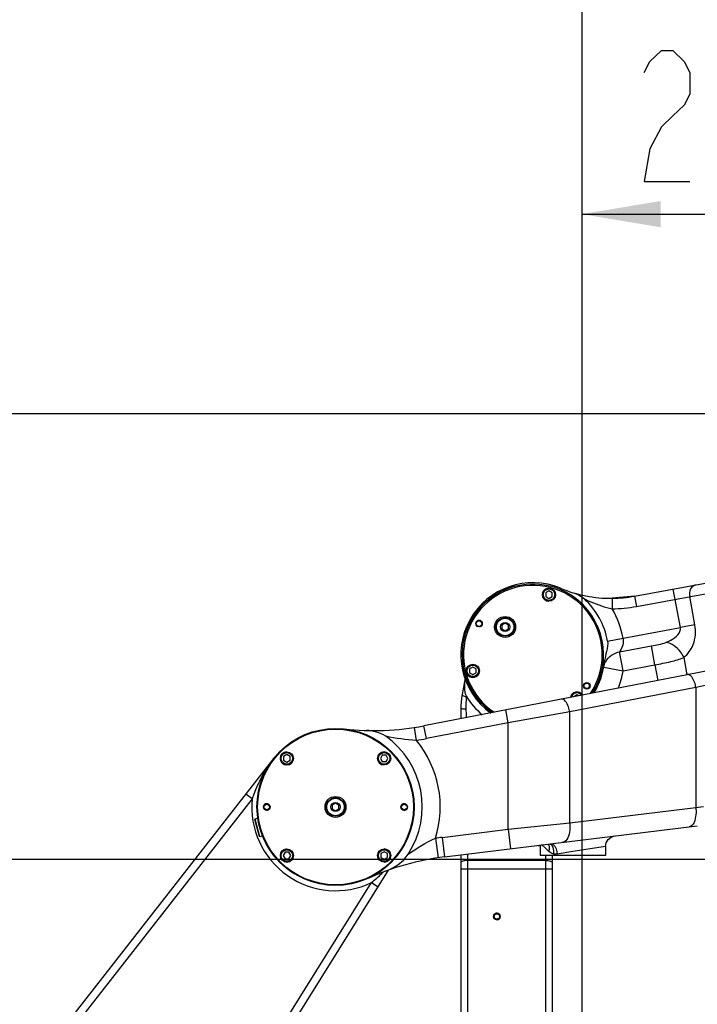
# Model space of a CAD drawing. Header units: millimetres. Extents: x 0 to 11890, y 0 to 8410.
# Tile 167 of 190: x 5451 to 5968, y 6763 to 7516. Entities that reach past the tile are written whole.
import ezdxf

# ---------------------------------------------------------------- set-up
doc = ezdxf.new("R2010")
doc.units = ezdxf.units.MM
doc.header["$LTSCALE"] = 653.95
doc.linetypes.add('CENTER', pattern=[0.6, 0.375, -0.075, 0.075, -0.075])
doc.layers.get('0').update_dxf_attribs({"linetype": 'CONTINUOUS'})
for name, color, linetype in [('304103000072DXF_CONTINUOUS_LINE', 7, 'CONTINUOUS'), ('304103000077DXF_CONTINUOUS_LINE', 7, 'CONTINUOUS'), ('304103000088DXF_CONTINUOUS_LINE', 7, 'CONTINUOUS'), ('304103000090DXF_CONTINUOUS_LINE', 7, 'CONTINUOUS'), ('304104000425DXF_CONTINUOUS_LINE', 7, 'CONTINUOUS'), ('304104000531DXF_CONTINUOUS_LINE', 7, 'CONTINUOUS'), ('304199000001_DXF_AXIS', 7, 'CONTINUOUS'), ('501023000046DXF_CONTINUOUS_LINE', 7, 'CONTINUOUS'), ('501023000058DXF_CONTINUOUS_LINE', 7, 'CONTINUOUS'), ('604006000006DXF_CONTINUOUS_LINE', 7, 'CONTINUOUS'), ('604007000001DXF_CONTINUOUS_LINE', 7, 'CONTINUOUS'), ('626001000001DXF_CONTINUOUS_LINE', 7, 'CONTINUOUS'), ('R180-1-YUNDONGFANWDXF_DIMENSION', 7, 'CONTINUOUS')]:
    doc.layers.add(name, color=color, linetype=linetype)
doc.styles.get("Standard").update_dxf_attribs({"font": 'txt', "width": 0.7})
doc.dimstyles.new('DIMSTYLE_1', dxfattribs={"dimtxt": 100, "dimasz": 60, "dimexe": 5, "dimexo": 0.2, "dimgap": 2.5, "dimtad": 1, "dimdsep": 46, "dimtxsty": 'Standard', "dimblk": '_FILLED', "dimblk1": '_FILLED', "dimblk2": '_FILLED', "dimcen": 0.09, "dimclrt": 5, "dimazin": 2, "dimtp": 0.01, "dimtm": 0.01, "dimtfac": 1, "dimtofl": 0, "dimtmove": 0, "dimatfit": 3, "dimldrblk": '_FILLED', "dimfxl": 0, "dimtolj": 1, "dimarcsym": 0})
doc.dimstyles.new('DIMSTYLE_2', dxfattribs={"dimtxt": 100, "dimasz": 60, "dimexe": 5, "dimexo": 0.2, "dimgap": 2.5, "dimtad": 1, "dimdec": 1, "dimdsep": 46, "dimtxsty": 'Standard', "dimblk": '_FILLED', "dimblk1": '_FILLED', "dimblk2": '_FILLED', "dimcen": 0.09, "dimclrt": 5, "dimazin": 2, "dimtp": 0.01, "dimtm": 0.01, "dimtfac": 1, "dimtdec": 1, "dimtofl": 0, "dimtmove": 0, "dimatfit": 3, "dimldrblk": '_FILLED', "dimfxl": 0, "dimtolj": 1, "dimarcsym": 0})
doc.dimstyles.new('DIMSTYLE_5', dxfattribs={"dimtxt": 100, "dimasz": 60, "dimexe": 5, "dimexo": 0.2, "dimgap": 2.5, "dimtad": 0, "dimtih": 1, "dimtoh": 1, "dimdec": 1, "dimdsep": 46, "dimtxsty": 'Standard', "dimblk": '_FILLED', "dimblk1": '_FILLED', "dimblk2": '_FILLED', "dimcen": 0.09, "dimclrt": 5, "dimazin": 2, "dimtfac": 1, "dimtdec": 1, "dimtofl": 0, "dimtmove": 0, "dimatfit": 3, "dimldrblk": '_FILLED', "dimfxl": 0, "dimtolj": 1, "dimarcsym": 0})

# ---------------------------------------------------------------- blocks, each defined once
blk = doc.blocks.new('_FILLED')
at = {"color": 0, "linetype": 'ByBlock'}
blk.add_solid([(0, 0), (-1, 0.167), (-1, -0.167)], dxfattribs=at)
blk = doc.blocks.new('*D2')
at = {"layer": 'R180-1-YUNDONGFANWDXF_DIMENSION', "color": 2, "linetype": 'Continuous'}
for p, q in [((6148.19, 6874.09), (4999.64, 6874.09)), ((5049.64, 6874.09), (5049.64, 6249.09)), ((5049.64, 5624.09), (5049.64, 6249.09)), ((6148.19, 5624.09), (4999.64, 5624.09))]:
    blk.add_line(p, q, dxfattribs=at)
at = {"layer": 'R180-1-YUNDONGFANWDXF_DIMENSION', "color": 2, "linetype": 'Continuous', "xscale": 60, "yscale": 60, "zscale": 60}
for p, rotation in [((5049.64, 6874.09), 90), ((5049.64, 5624.09), 270)]:
    blk.add_blockref('_FILLED', p, dxfattribs=dict(at, rotation=rotation))
blk = doc.blocks.new('*D3')
at = {"layer": 'R180-1-YUNDONGFANWDXF_DIMENSION', "color": 2, "linetype": 'Continuous'}
for p, q in [((7942.19, 7214.56), (4728.59, 7214.56)), ((4778.59, 7214.56), (4778.59, 6042.57)), ((4778.59, 4870.59), (4778.59, 6042.57)), ((5593.98, 4870.59), (4728.59, 4870.59))]:
    blk.add_line(p, q, dxfattribs=at)
at = {"layer": 'R180-1-YUNDONGFANWDXF_DIMENSION', "color": 2, "linetype": 'Continuous', "xscale": 60, "yscale": 60, "zscale": 60}
for p, rotation in [((4778.59, 7214.56), 90), ((4778.59, 4870.59), 270)]:
    blk.add_blockref('_FILLED', p, dxfattribs=dict(at, rotation=rotation))
blk = doc.blocks.new('*D6')
at = {"layer": 'R180-1-YUNDONGFANWDXF_DIMENSION', "color": 2, "linetype": 'Continuous'}
for p, q in [((6150.19, 6876.09), (6150.19, 7417.22)), ((5880.19, 7367.22), (6015.19, 7367.22)), ((6150.19, 7367.22), (6015.19, 7367.22))]:
    blk.add_line(p, q, dxfattribs=at)
at = {"layer": 'R180-1-YUNDONGFANWDXF_DIMENSION', "color": 2, "linetype": 'Continuous', "xscale": 60, "yscale": 60, "zscale": 60, "rotation": 180}
blk.add_blockref('_FILLED', (5880.19, 7367.22), dxfattribs=at)
at = {"layer": 'R180-1-YUNDONGFANWDXF_DIMENSION', "color": 2, "linetype": 'Continuous', "xscale": 60, "yscale": 60, "zscale": 60}
blk.add_blockref('_FILLED', (6150.19, 7367.22), dxfattribs=at)
blk = doc.blocks.new('*D7')
at = {"layer": 'R180-1-YUNDONGFANWDXF_DIMENSION', "color": 2, "linetype": 'Continuous'}
for p, q in [((7998.19, 7162.56), (7998.19, 7587.77)), ((5880.19, 7537.77), (6939.19, 7537.77)), ((7998.19, 7537.77), (6939.19, 7537.77))]:
    blk.add_line(p, q, dxfattribs=at)
at = {"layer": 'R180-1-YUNDONGFANWDXF_DIMENSION', "color": 2, "linetype": 'Continuous', "xscale": 60, "yscale": 60, "zscale": 60, "rotation": 180}
blk.add_blockref('_FILLED', (5880.19, 7537.77), dxfattribs=at)
at = {"layer": 'R180-1-YUNDONGFANWDXF_DIMENSION', "color": 2, "linetype": 'Continuous', "xscale": 60, "yscale": 60, "zscale": 60}
blk.add_blockref('_FILLED', (7998.19, 7537.77), dxfattribs=at)
blk = doc.blocks.new('*D17')
at = {"layer": 'R180-1-YUNDONGFANWDXF_DIMENSION', "color": 2, "linetype": 'Continuous'}
blk.add_line((5880.19, 7557.86), (5880.19, 3879.03), dxfattribs=at)

msp = doc.modelspace()

# ---------------------------------------------------------------- linework, layer by layer
at = {"layer": '304103000072DXF_CONTINUOUS_LINE', "color": 7, "linetype": 'Continuous'}
for p, q in [((5644.663, 6951.122), (5493.142, 6757.185)), ((5624.485, 6693.003), (5732.526, 6865.903))]:
    msp.add_line(p, q, dxfattribs=at)
at = {"layer": '304103000072DXF_CONTINUOUS_LINE', "color": 9, "linetype": 'Continuous'}
for p, q in [((5628.242, 6920.359), (5623.514, 6924.053)), ((5628.242, 6920.359), (5497.87, 6753.491)), ((5619.397, 6696.182), (5719.534, 6856.435)), ((5719.534, 6856.435), (5724.623, 6853.256))]:
    msp.add_line(p, q, dxfattribs=at)
for centre, radius, start, end in [((5719.351, 6892.817), 94.752, 144.61323, 145.174295), ((5718.657, 6893.316), 93.898, 142.002171, 144.6163), ((5691.943, 6914.182), 64, 174.461745, 295.538255), ((5644.953, 6948.476), 118.415, 314.073598, 314.687884)]:
    msp.add_arc(centre, radius, start, end, dxfattribs=at)
for points in [[(5641.569, 6946.928), (5635.911, 6938.795), (5631.602, 6929.68), (5628.242, 6920.359)], [(5719.534, 6856.435), (5722.209, 6858.665), (5724.819, 6860.979), (5727.32, 6863.401)]]:
    msp.add_open_spline(points, degree=3, dxfattribs=at)
at = {"layer": '304103000077DXF_CONTINUOUS_LINE', "color": 7, "linetype": 'Continuous'}
for p, q in [((6054.531, 7033.561), (5759.427, 6976.198)), ((5775.288, 6876.055), (5968.269, 6899.75)), ((5848.193, 6885.007), (5848.193, 6877.091)), ((5898.193, 6884.027), (5898.193, 6877.091)), ((5898.191, 6877.091), (5848.193, 6877.091))]:
    msp.add_line(p, q, dxfattribs=at)
at = {"layer": '304103000077DXF_CONTINUOUS_LINE', "color": 9, "linetype": 'Continuous'}
for p, q in [((6034.936, 7019.53), (5967.166, 7005.479)), ((5967.166, 7005.479), (5870.813, 6986.75)), ((5967.166, 7005.479), (5967.171, 6913.864)), ((5823.861, 6978.536), (5821.953, 6988.352)), ((5870.813, 6986.75), (5823.857, 6978.535)), ((5870.813, 6902.032), (5870.813, 6986.75)), ((5761.335, 6966.382), (5759.427, 6976.198)), ((5823.857, 6978.535), (5761.335, 6966.382)), ((5823.857, 6897.131), (5823.857, 6978.535)), ((5753.694, 6965.043), (5752.15, 6974.923)), ((5870.813, 6902.032), (5967.171, 6913.864)), ((5967.171, 6913.864), (5972.914, 6914.639)), ((5823.857, 6897.132), (5870.813, 6902.032)), ((5773.46, 6890.944), (5823.857, 6897.131)), ((5823.861, 6897.132), (5825.69, 6882.244)), ((5768.277, 6890.243), (5770.467, 6875.404)), ((5773.46, 6890.944), (5775.288, 6876.055)), ((5849.736, 6884.898), (5849.365, 6885.236)), ((5851.98, 6882.851), (5849.736, 6884.898)), ((5852.813, 6882.091), (5851.98, 6882.851)), ((5854.736, 6880.336), (5852.813, 6882.091)), ((5873.193, 6880.016), (5861.295, 6878.088)), ((5898.192, 6884.068), (5873.193, 6880.016))]:
    msp.add_line(p, q, dxfattribs=at)
at = {"layer": '304103000077DXF_CONTINUOUS_LINE', "color": 7, "linetype": 'Continuous'}
for points in [[(5898.193, 6884.068), (5898.687, 6886.837), (5900.167, 6889.33), (5902.438, 6891.132), (5905.202, 6892.007)], [(5846.779, 6884.833), (5847.304, 6884.845), (5848.193, 6884.635)]]:
    msp.add_lwpolyline(points, dxfattribs=at)
for centre, radius, start, end in [((5721.265, 7172.524), 200, 263.524635, 281), ((5691.943, 6914.182), 66.225, 327.026718, 54.658361), ((5799.662, 6677.546), 200, 97, 114.475365)]:
    msp.add_arc(centre, radius, start, end, dxfattribs=at)
at = {"layer": '304103000077DXF_CONTINUOUS_LINE', "color": 9, "linetype": 'Continuous'}
for centre, radius, start, end in [((5691.943, 6914.182), 80, 342.585939, 39.475636), ((5721.265, 7172.524), 210, 278.883804, 281), ((5799.662, 6677.546), 215, 97, 98.395446), ((5850.786, 6883.539), 4.288, 24.580234, 32.413597)]:
    msp.add_arc(centre, radius, start, end, dxfattribs=at)
for points, knots in [([(5967.171, 7005.48), (5966.967, 7006.831), (5966.132, 7010.436), (5963.217, 7015.811), (5960.568, 7015.296)], [0, 0, 0, 0, 0.3361995, 1, 1, 1, 1]), ([(5870.809, 6986.749), (5870.604, 6988.1), (5869.769, 6991.705), (5866.854, 6997.08), (5864.206, 6996.565)], [0, 0, 0, 0, 0.3361995, 1, 1, 1, 1]), ([(5967.171, 6913.864), (5967.346, 6912.036), (5967.491, 6907.057), (5965.512, 6899.412), (5961.957, 6898.975)], [0, 0, 0, 0, 0.3389332, 1, 1, 1, 1]), ([(5870.809, 6902.032), (5870.984, 6900.204), (5871.128, 6895.225), (5869.15, 6887.58), (5865.595, 6887.144)], [0, 0, 0, 0, 0.3389332, 1, 1, 1, 1]), ([(5854.686, 6885.323), (5854.843, 6884.979), (5855.081, 6884.219), (5855.157, 6883.43), (5855.16, 6883.02)], [0, 0, 0, 0, 0.4805667, 1, 1, 1, 1]), ([(5855.554, 6886.033), (5855.857, 6885.922), (5856.452, 6885.577), (5856.919, 6885.078), (5857.129, 6884.794)], [0, 0, 0, 0, 0.4778767, 1, 1, 1, 1]), ([(5856.512, 6886.028), (5857.054, 6886.095), (5860.335, 6884.715), (5861.038, 6880.788), (5861.294, 6878.088)], [0, 0, 0, 0, 0.1673984, 1, 1, 1, 1])]:
    msp.add_open_spline(points, degree=3, knots=knots, dxfattribs=at)
at = {"layer": '304103000077DXF_CONTINUOUS_LINE', "color": 7, "linetype": 'Continuous'}
for points in [[(5730.251, 6968.203), (5726.071, 6971.168), (5720.643, 6972.458), (5715.521, 6972.606)], [(5730.188, 6865.092), (5736.964, 6867.603), (5743.567, 6872.078), (5747.501, 6878.14)]]:
    msp.add_open_spline(points, degree=3, dxfattribs=at)
at = {"layer": '304103000077DXF_CONTINUOUS_LINE', "color": 9, "linetype": 'Continuous'}
for points in [[(5753.696, 6965.043), (5745.816, 6965.33), (5737.984, 6966.652), (5730.253, 6968.201)], [(5747.5, 6878.139), (5754.099, 6882.684), (5760.885, 6887.13), (5768.27, 6890.239)], [(5855.16, 6883.02), (5855.169, 6882.115), (5855.008, 6881.2), (5854.736, 6880.336)], [(5858.295, 6878.313), (5856.981, 6878.681), (5855.743, 6879.416), (5854.736, 6880.336)], [(5857.129, 6884.794), (5857.73, 6883.979), (5858.073, 6882.968), (5858.251, 6881.971)], [(5858.251, 6881.971), (5858.465, 6880.77), (5858.46, 6879.521), (5858.295, 6878.313)], [(5861.295, 6878.088), (5860.332, 6877.932), (5859.21, 6877.906), (5858.391, 6878.435)]]:
    msp.add_open_spline(points, degree=3, dxfattribs=at)
at = {"layer": '304103000088DXF_CONTINUOUS_LINE', "color": 7, "linetype": 'Continuous'}
for q in [(6461.75, 7174.805), (5903.167, 7073.638)]:
    msp.add_line((5920.288, 7075.281), q, dxfattribs=at)
at = {"layer": '304103000088DXF_CONTINUOUS_LINE', "color": 9, "linetype": 'Continuous'}
for p, q in [((5921.735, 7067.413), (6463.197, 7166.937)), ((5955.32, 7051.217), (5949.896, 7080.723)), ((5903.167, 7073.638), (5903.244, 7065.638)), ((5920.288, 7075.281), (5921.735, 7067.413)), ((5966.454, 7053.264), (5962.477, 7074.901)), ((5911.54, 7043.169), (5955.32, 7051.217)), ((5966.454, 7053.264), (5955.32, 7051.217)), ((5899.737, 7041.001), (5911.539, 7043.17)), ((5908.958, 7032.734), (5933.268, 7037.202)), ((5935.925, 7022.747), (5933.268, 7037.202)), ((5911.615, 7018.279), (5908.958, 7032.734)), ((5957.893, 7028.463), (5960.322, 7015.251)), ((5896.846, 7020.901), (5911.615, 7018.279)), ((5911.615, 7018.279), (5935.925, 7022.747)), ((5935.925, 7022.747), (5938.098, 7010.928))]:
    msp.add_line(p, q, dxfattribs=at)
at = {"layer": '304103000088DXF_CONTINUOUS_LINE', "color": 7, "linetype": 'Continuous'}
for centre, radius, start, end in [((5842.693, 7030.516), 55, 67.419212, 234.137955), ((5902.211, 7173.633), 100, 247.41921, 270.548086), ((5902.211, 7173.633), 100, 254.495004, 256.320387), ((5842.693, 7030.516), 58, 10.414763, 47.340289), ((5902.211, 7173.633), 100, 269.842666, 270.536001), ((5902.211, 7173.633), 100, 270.548086, 280.415096), ((5842.693, 7030.516), 55, 327.885941, 354.485933)]:
    msp.add_arc(centre, radius, start, end, dxfattribs=at)
at = {"layer": '304103000088DXF_CONTINUOUS_LINE', "color": 9, "linetype": 'Continuous'}
for centre, radius, start, end in [((5902.211, 7173.633), 108, 270.547971, 280.415096), ((5842.693, 7030.516), 70, 10.413933, 30.115919), ((5910.908, 7018.442), 14.267, 152.108878, 152.794995), ((5842.693, 7030.516), 70, 338.592646, 349.932239)]:
    msp.add_arc(centre, radius, start, end, dxfattribs=at)
for points, knots in [([(5966.969, 7083.861), (5965.372, 7083.567), (5962.309, 7080.71), (5962.119, 7076.844), (5962.477, 7074.901)], [0, 0, 0, 0, 0.4510653, 1, 1, 1, 1]), ([(5881.996, 7073.169), (5883.654, 7072.414), (5890.509, 7069.34), (5897.647, 7066.718), (5903.243, 7065.638)], [0, 0, 0, 0, 0.2422543, 1, 1, 1, 1]), ([(5944.283, 7039.898), (5945.552, 7040.41), (5950.205, 7042.52), (5956.047, 7047.267), (5955.32, 7051.217)], [0, 0, 0, 0, 0.2541226, 1, 1, 1, 1]), ([(5957.893, 7028.463), (5961.122, 7030.941), (5966.676, 7038.751), (5967.36, 7048.34), (5966.454, 7053.264)], [0, 0, 0, 0, 0.4484596, 1, 1, 1, 1]), ([(5911.54, 7043.169), (5911.753, 7042.01), (5911.828, 7038.3), (5910.287, 7034.812), (5908.958, 7032.734)], [0, 0, 0, 0, 0.3232583, 1, 1, 1, 1]), ([(5957.895, 7028.465), (5957.272, 7029.944), (5954.281, 7035.192), (5948.699, 7039.319), (5944.283, 7039.898)], [0, 0, 0, 0, 0.264907, 1, 1, 1, 1]), ([(5935.925, 7022.747), (5940.015, 7023.499), (5947.423, 7025.012), (5954.788, 7027.034), (5957.893, 7028.464)], [0, 0, 0, 0, 0.548842, 1, 1, 1, 1])]:
    msp.add_open_spline(points, degree=3, knots=knots, dxfattribs=at)
at = {"layer": '304103000088DXF_CONTINUOUS_LINE', "color": 7, "linetype": 'Continuous'}
msp.add_open_spline([(5873.462, 7077.855), (5876.57, 7076.922), (5879.609, 7075.368), (5881.996, 7073.168)], degree=3, dxfattribs=at)
msp.add_open_spline([(5899.737, 7041), (5900.216, 7038.393), (5899, 7032.994), (5897.694, 7027.886), (5897.438, 7025.231)], degree=3, knots=[0, 0, 0, 0, 0.4985279, 1, 1, 1, 1], dxfattribs=at)
at = {"layer": '304103000088DXF_CONTINUOUS_LINE', "color": 9, "linetype": 'Continuous'}
for points in [[(5933.268, 7037.202), (5936.986, 7037.885), (5940.778, 7038.484), (5944.283, 7039.898)], [(5898.298, 7025.116), (5900.341, 7028.976), (5904.647, 7032.033), (5908.958, 7032.734)], [(5896.846, 7020.901), (5897.096, 7022.309), (5897.566, 7023.693), (5898.219, 7024.965)]]:
    msp.add_open_spline(points, degree=3, dxfattribs=at)
at = {"layer": '304103000090DXF_CONTINUOUS_LINE', "color": 7, "linetype": 'Continuous'}
for p, q in [((5790.856, 7012.955), (5788.604, 7000.186)), ((5787.693, 6989.767), (5787.693, 6981.693)), ((5787.693, 6877.578), (5787.693, 5821.264)), ((5857.693, 5880.511), (5857.693, 6877.091))]:
    msp.add_line(p, q, dxfattribs=at)
at = {"layer": '304103000090DXF_CONTINUOUS_LINE', "color": 9, "linetype": 'Continuous'}
for p, q in [((5791.895, 6998.585), (5791.856, 6998.256)), ((5791.789, 6983.59), (5791.827, 6982.821)), ((5792.693, 6878.192), (5792.693, 5847.988)), ((5852.693, 6873.224), (5792.693, 6873.224)), ((5852.693, 5880.511), (5852.693, 6877.091)), ((5787.693, 6866.979), (5857.693, 6866.979))]:
    msp.add_line(p, q, dxfattribs=at)
at = {"layer": '304103000090DXF_CONTINUOUS_LINE', "color": 7, "linetype": 'Continuous'}
for radius in [2.5, 2.1]:
    msp.add_circle((5815.193, 6830.516), radius, dxfattribs=at)
for centre, start, end in [((5847.693, 6989.767), 170, 179.999948), ((5842.693, 7030.516), 212.152896, 229.792427)]:
    msp.add_arc(centre, 60, start, end, dxfattribs=at)
at = {"layer": '304103000090DXF_CONTINUOUS_LINE', "color": 9, "linetype": 'Continuous'}
msp.add_arc((5847.737, 6991.611), 56.275, 173.218748, 182.842708, dxfattribs=at)
at = {"layer": '304103000090DXF_CONTINUOUS_LINE', "color": 2, "linetype": 'Continuous'}
msp.add_arc((5815.193, 6830.516), 2.5, 255, 195, dxfattribs=at)
at = {"layer": '304103000090DXF_CONTINUOUS_LINE', "color": 7, "linetype": 'Continuous'}
msp.add_open_spline([(5790.883, 7012.866), (5790.558, 7010.474), (5790.314, 7005.758), (5790.618, 7000.616), (5791.895, 6998.585)], degree=3, knots=[0, 0, 0, 0, 0.5015795, 1, 1, 1, 1], dxfattribs=at)
at = {"layer": '304103000090DXF_CONTINUOUS_LINE', "color": 9, "linetype": 'Continuous'}
for points, knots in [([(5791.856, 6998.256), (5791.016, 6998.479), (5789.941, 6998.8), (5788.53, 6999.764), (5788.604, 7000.186)], [0, 0, 0, 0, 0.6698066, 1, 1, 1, 1]), ([(5791.531, 6988.82), (5790.604, 6988.863), (5789.576, 6989.013), (5787.693, 6989.356), (5787.693, 6989.767)], [0, 0, 0, 0, 0.6932056, 1, 1, 1, 1]), ([(5792.693, 6873.224), (5791.504, 6873.224), (5789.977, 6873.128), (5787.693, 6872.274), (5787.693, 6871.663)], [0, 0, 0, 0, 0.6603112, 1, 1, 1, 1]), ([(5852.693, 6873.224), (5853.881, 6873.224), (5855.409, 6873.128), (5857.693, 6872.274), (5857.693, 6871.663)], [0, 0, 0, 0, 0.6603112, 1, 1, 1, 1])]:
    msp.add_open_spline(points, degree=3, knots=knots, dxfattribs=at)
msp.add_open_spline([(5791.531, 6988.82), (5791.618, 6987.077), (5791.705, 6985.333), (5791.789, 6983.59)], degree=3, dxfattribs=at)
at = {"layer": '304104000425DXF_CONTINUOUS_LINE', "color": 7, "linetype": 'Continuous'}
for centre, radius in [((5801.557, 7054.266), 2.5), ((5801.557, 7054.266), 2.1), ((5883.829, 7006.766), 2.5), ((5883.829, 7006.766), 2.1)]:
    msp.add_circle(centre, radius, dxfattribs=at)
for radius, start, end in [(54, 326.982194, 234.971658), (53, 325.930254, 235.980277)]:
    msp.add_arc((5842.693, 7030.516), radius, start, end, dxfattribs=at)
at = {"layer": '304104000425DXF_CONTINUOUS_LINE', "color": 2, "linetype": 'Continuous'}
msp.add_arc((5801.557, 7054.266), 2.5, 300, 240, dxfattribs=at)
at = {"layer": '304104000531DXF_CONTINUOUS_LINE', "color": 7, "linetype": 'Continuous'}
for centre, radius in [((5691.943, 6914.182), 60), ((5691.943, 6914.182), 59.5), ((5639.443, 6914.182), 2.5), ((5639.443, 6914.182), 2.1), ((5744.443, 6914.182), 2.5), ((5744.443, 6914.182), 2.1)]:
    msp.add_circle(centre, radius, dxfattribs=at)
at = {"layer": '304104000531DXF_CONTINUOUS_LINE', "color": 2, "linetype": 'Continuous'}
for centre in [(5639.443, 6914.182), (5744.443, 6914.182)]:
    msp.add_arc(centre, 2.5, 75, 15, dxfattribs=at)
at = {"layer": '304199000001_DXF_AXIS', "color": 7, "linetype": 'CENTER'}
msp.add_line((5880.193, 7094.342), (5880.193, 4637.224), dxfattribs=at)
at = {"layer": '501023000046DXF_CONTINUOUS_LINE', "color": 7, "linetype": 'Continuous'}
for p, q in [((5854.987, 7079.284), (5852.487, 7077.84)), ((5852.487, 7077.84), (5852.487, 7074.954)), ((5852.487, 7074.954), (5854.987, 7073.51)), ((5857.487, 7077.84), (5854.987, 7079.284)), ((5854.987, 7073.51), (5857.487, 7074.954)), ((5857.487, 7074.954), (5857.487, 7077.84)), ((5796.811, 7021.108), (5794.311, 7019.665)), ((5799.311, 7019.665), (5796.811, 7021.108)), ((5794.311, 7019.665), (5794.311, 7016.778)), ((5794.311, 7016.778), (5796.811, 7015.335)), ((5796.811, 7015.335), (5799.311, 7016.778)), ((5799.311, 7016.778), (5799.311, 7019.665)), ((5876.28, 6999.815), (5873.924, 6998.454)), ((5877.45, 6999.14), (5876.28, 6999.815))]:
    msp.add_line(p, q, dxfattribs=at)
for centre in [(5854.987, 7076.397), (5796.811, 7018.222)]:
    msp.add_circle(centre, 5, dxfattribs=at)
at = {"layer": '501023000046DXF_CONTINUOUS_LINE', "color": 9, "linetype": 'Continuous'}
for centre in [(5854.987, 7076.397), (5796.811, 7018.222)]:
    msp.add_circle(centre, 4.4, dxfattribs=at)
at = {"layer": '501023000046DXF_CONTINUOUS_LINE', "color": 7, "linetype": 'Continuous'}
msp.add_arc((5876.28, 6996.928), 5, 33.925074, 168.062825, dxfattribs=at)
at = {"layer": '501023000046DXF_CONTINUOUS_LINE', "color": 9, "linetype": 'Continuous'}
msp.add_arc((5876.28, 6996.928), 4.4, 37.243658, 164.719102, dxfattribs=at)
at = {"layer": '501023000058DXF_CONTINUOUS_LINE', "color": 7, "linetype": 'Continuous'}
for p, q in [((5654.82, 6954.192), (5652.32, 6952.749)), ((5652.32, 6952.749), (5652.32, 6949.862)), ((5657.32, 6952.749), (5654.82, 6954.192)), ((5657.32, 6949.862), (5657.32, 6952.749)), ((5727.623, 6953.805), (5726.18, 6951.305)), ((5730.51, 6953.805), (5727.623, 6953.805)), ((5731.953, 6951.305), (5730.51, 6953.805)), ((5652.32, 6949.862), (5654.82, 6948.419)), ((5654.82, 6948.419), (5657.32, 6949.862)), ((5726.18, 6951.305), (5727.623, 6948.805)), ((5727.623, 6948.805), (5730.51, 6948.805)), ((5730.51, 6948.805), (5731.953, 6951.305)), ((5653.377, 6879.559), (5651.933, 6877.059)), ((5656.263, 6879.559), (5653.377, 6879.559)), ((5657.707, 6877.059), (5656.263, 6879.559)), ((5729.066, 6879.946), (5726.566, 6878.503)), ((5726.566, 6878.503), (5726.566, 6875.616)), ((5731.566, 6878.503), (5729.066, 6879.946)), ((5731.566, 6875.616), (5731.566, 6878.503)), ((5651.933, 6877.059), (5653.377, 6874.559)), ((5653.377, 6874.559), (5656.263, 6874.559)), ((5656.263, 6874.559), (5657.707, 6877.059)), ((5726.566, 6875.616), (5729.066, 6874.173)), ((5729.066, 6874.173), (5731.566, 6875.616))]:
    msp.add_line(p, q, dxfattribs=at)
for centre in [(5654.82, 6951.305), (5729.066, 6951.305), (5654.82, 6877.059), (5729.066, 6877.059)]:
    msp.add_circle(centre, 5, dxfattribs=at)
at = {"layer": '501023000058DXF_CONTINUOUS_LINE', "color": 9, "linetype": 'Continuous'}
for centre in [(5654.82, 6951.305), (5729.066, 6951.305), (5654.82, 6877.059), (5729.066, 6877.059)]:
    msp.add_circle(centre, 4.4, dxfattribs=at)
at = {"layer": '604006000006DXF_CONTINUOUS_LINE', "color": 7, "linetype": 'Continuous'}
for centre, start, end in [((5854.987, 7076.397), 91.534998, 269.189361), ((5854.987, 7076.397), 270.756174, 271.534998), ((5796.811, 7018.222), 209.189361, 29.189361), ((5876.28, 6996.928), 151.534998, 168.059882), ((5876.28, 6996.928), 33.94351, 149.189361), ((5654.82, 6951.305), 91.190925, 269.266694), ((5729.066, 6951.305), 90, 270), ((5729.066, 6951.305), 1.190925, 89.960101), ((5654.82, 6951.305), 270, 359.960101), ((5729.066, 6951.305), 278.229608, 278.328161), ((5654.82, 6877.059), 98.229608, 269.960101), ((5654.82, 6877.059), 89.960101, 90), ((5729.066, 6877.059), 0, 90.733306), ((5654.82, 6877.059), 270, 358.806653), ((5729.066, 6877.059), 179.960101, 180), ((5729.066, 6877.059), 188.229608, 188.328161), ((5729.066, 6877.059), 270, 270.733306), ((5729.066, 6877.059), 271.190925, 359.960101)]:
    msp.add_arc(centre, 5, start, end, dxfattribs=at)
at = {"layer": '604007000001DXF_CONTINUOUS_LINE', "color": 7, "linetype": 'Continuous'}
for centre in [(5821.48, 7051.729), (5691.943, 6914.182)]:
    msp.add_circle(centre, 8, dxfattribs=at)
at = {"layer": '626001000001DXF_CONTINUOUS_LINE', "color": 7, "linetype": 'Continuous'}
for p, q in [((5821.48, 7054.579), (5818.98, 7053.097)), ((5818.98, 7053.097), (5818.98, 7050.36)), ((5823.98, 7053.097), (5821.48, 7054.579)), ((5823.98, 7050.36), (5823.98, 7053.097)), ((5818.98, 7050.36), (5821.48, 7048.879)), ((5821.48, 7048.879), (5823.98, 7050.36)), ((5691.943, 6917.032), (5689.443, 6915.551)), ((5689.443, 6915.551), (5689.443, 6912.814)), ((5694.443, 6915.551), (5691.943, 6917.032)), ((5694.443, 6912.814), (5694.443, 6915.551)), ((5689.443, 6912.814), (5691.943, 6911.332)), ((5691.943, 6911.332), (5694.443, 6912.814)), ((5633.79, 6891.664), (5630.322, 6904.607)), ((5632.622, 6905.534), (5630.534, 6904.975)), ((5636.197, 6891.998), (5634.157, 6891.452))]:
    msp.add_line(p, q, dxfattribs=at)
at = {"layer": '626001000001DXF_CONTINUOUS_LINE', "color": 9, "linetype": 'Continuous'}
msp.add_line((5634.157, 6891.452), (5630.534, 6904.975), dxfattribs=at)
at = {"layer": '626001000001DXF_CONTINUOUS_LINE', "color": 7, "linetype": 'Continuous'}
for centre, radius in [((5821.48, 7051.729), 7), ((5821.48, 7051.729), 3.5), ((5691.943, 6914.182), 7), ((5691.943, 6914.182), 3.5)]:
    msp.add_circle(centre, radius, dxfattribs=at)
at = {"layer": '626001000001DXF_CONTINUOUS_LINE', "color": 9, "linetype": 'Continuous'}
for centre in [(5821.48, 7051.729), (5691.943, 6914.182)]:
    msp.add_circle(centre, 6.7, dxfattribs=at)
at = {"layer": '626001000001DXF_CONTINUOUS_LINE', "color": 7, "linetype": 'Continuous'}
for centre, start, end in [((5630.611, 6904.685), 105, 195), ((5634.08, 6891.742), 195, 285)]:
    msp.add_arc(centre, 0.3, start, end, dxfattribs=at)
at = {"layer": 'R180-1-YUNDONGFANWDXF_DIMENSION', "color": 5, "linetype": 'Continuous'}
msp.add_lwpolyline([(5927.693, 7475.55), (5932.068, 7483.884), (5940.818, 7492.217), (5949.568, 7492.217), (5958.318, 7483.884), (5962.693, 7475.55), (5962.693, 7458.884), (5958.318, 7450.551), (5949.568, 7442.217), (5940.818, 7433.883), (5932.068, 7417.217), (5927.693, 7392.217), (5962.693, 7392.217)], dxfattribs=at)

# ---------------------------------------------------------------- dimensions: what is measured, and where the dimension line sits
at = {"layer": 'R180-1-YUNDONGFANWDXF_DIMENSION', "color": 2, "linetype": 'Continuous'}
dim = msp.add_ordinate_dim(feature_location=(5880.192768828, 7557.861086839), offset=(0, -3678.83119833), dtype=1, origin=(5880.192768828, 7924.524825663), dimstyle='DIMSTYLE_5', override={"dimgap": 25.000044, "dimtad": 1, "dimtih": 0, "dimtoh": 0}, dxfattribs=at)
dim.commit()
dim.dimension.update_dxf_attribs({"geometry": '*D17', "text_midpoint": (5855.192768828, 3759.029888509)})
for base, p2, picture, middle in [((6150.193, 7367.217), (6150.193, 6875.891), '*D6', (5910.193, 7367.217)), ((7998.193, 7537.768), (7998.193, 7162.359), '*D7', (6799.193, 7537.768))]:
    dim = msp.add_linear_dim(base=base, p1=(5880.193, 7924.525), p2=p2, dimstyle='DIMSTYLE_1', dxfattribs=at)
    dim.commit()
    dim.dimension.update_dxf_attribs({"geometry": picture, "text_midpoint": middle, "dimtype": 160})
for base, p1, p2, dimstyle, picture, middle in [((4778.591, 7214.559), (5594.177, 4870.591), (7942.393, 7214.559), 'DIMSTYLE_2', '*D3', (4778.591, 5902.575)), ((5049.637, 6874.091), (6148.393, 5624.091), (6148.393, 6874.091), 'DIMSTYLE_1', '*D2', (5049.637, 6109.091))]:
    dim = msp.add_linear_dim(base=base, p1=p1, p2=p2, angle=90, dimstyle=dimstyle, dxfattribs=at)
    dim.commit()
    dim.dimension.update_dxf_attribs({"geometry": picture, "text_midpoint": middle, "dimtype": 160})

doc.saveas('drawing.dxf')
